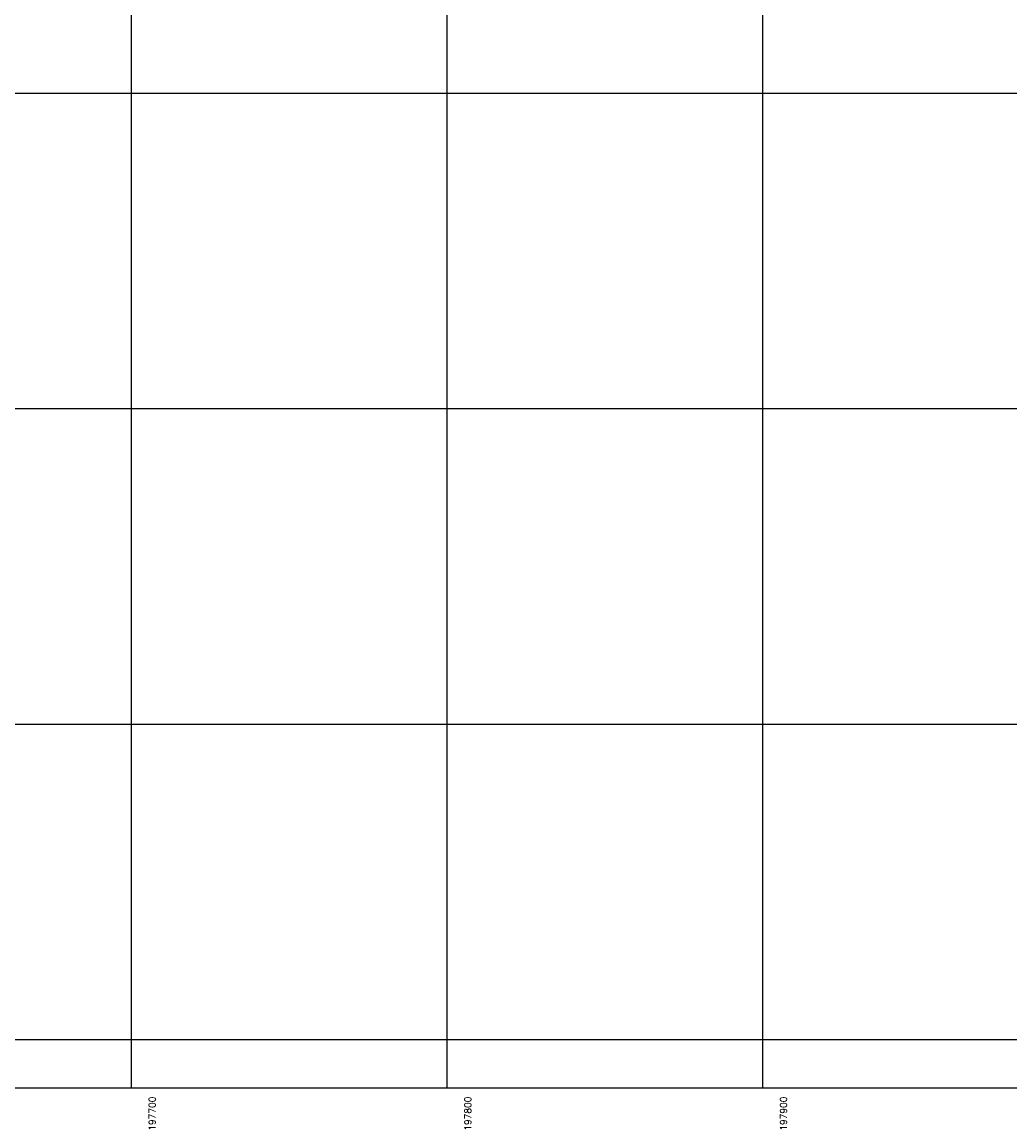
# Model space of a CAD drawing. Header units: millimetres. Extents: x 196436 to 199900, y 8705373 to 8708636.
# Tile 14 of 241: x 197665 to 197978, y 8705373 to 8705722. Entities that reach past the tile are written whole.
import ezdxf
from ezdxf.enums import TextEntityAlignment as Align

# ---------------------------------------------------------------- set-up
doc = ezdxf.new("R2010")
doc.units = ezdxf.units.MM
doc.header["$LTSCALE"] = 5
doc.layers.add('MALHA', color=9, linetype='Continuous')
doc.layers.add('TXT_COORD', color=3, linetype='Continuous')
doc.styles.add('GEOSIS', font='ROMANS.SHX')

msp = doc.modelspace()

# ---------------------------------------------------------------- linework, layer by layer
at = {"layer": 'MALHA'}
for p, q in [((197700, 8708635.599), (197700, 8705384.785)), ((197700, 8708635.599), (197700, 8705384.785)), ((197800, 8708635.599), (197800, 8705384.785)), ((197800, 8708635.599), (197800, 8705384.785)), ((197900, 8708635.599), (197900, 8705384.785)), ((197900, 8708635.599), (197900, 8705384.785)), ((196441.61, 8705700), (199000, 8705700)), ((196441.61, 8705700), (199000, 8705700)), ((196441.61, 8705600), (199000, 8705600)), ((196441.61, 8705600), (199000, 8705600)), ((196441.61, 8705500), (199000, 8705500)), ((196441.61, 8705500), (199000, 8705500)), ((196441.61, 8705400), (199000, 8705400)), ((196441.61, 8705400), (199000, 8705400))]:
    msp.add_line(p, q, dxfattribs=at)
msp.add_lwpolyline([(199000, 8708635.599), (196441.61, 8708635.599), (196441.61, 8705384.785), (199000, 8705384.785)], dxfattribs=at)
msp.add_lwpolyline([(199000, 8708635.599), (196441.61, 8708635.599), (196441.61, 8705384.785), (199000, 8705384.785)], dxfattribs=at)

# ---------------------------------------------------------------- texts
at = {"layer": 'TXT_COORD', "style": 'GEOSIS'}
for s, p in [('197700', (197708.392, 8705381.949)), ('197800', (197808.392, 8705381.949)), ('197900', (197908.392, 8705381.949))]:
    msp.add_text(s, height=2.1, rotation=90, dxfattribs=at).set_placement(p, align=Align.BOTTOM_RIGHT)

doc.saveas('drawing.dxf')
